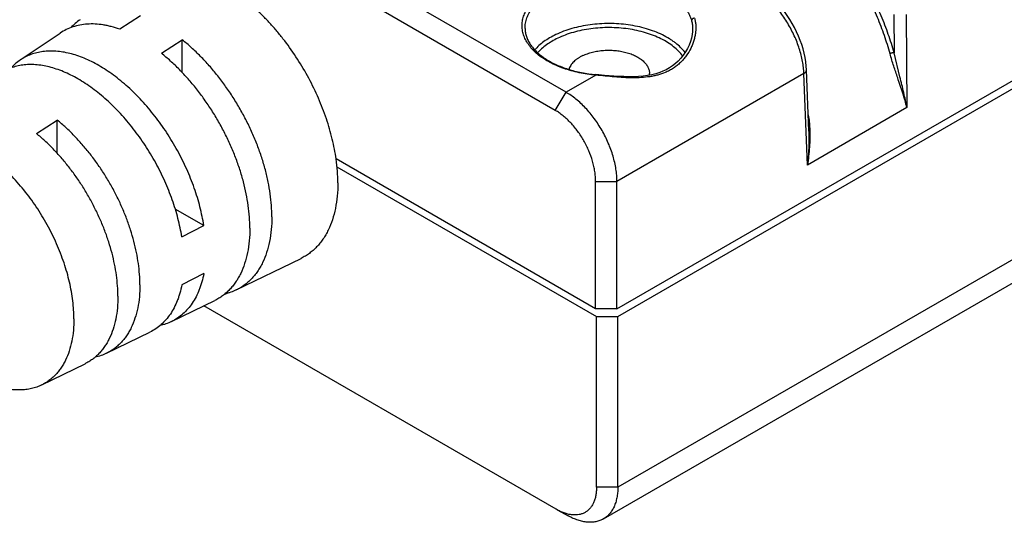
# Model space of a CAD drawing. Header units: inches. Extents: x 0 to 34, y 0 to 22.
# Tile 7 of 27: x 6.791 to 7.627, y 18.849 to 19.276. Entities that reach past the tile are written whole.
import ezdxf

# ---------------------------------------------------------------- set-up
doc = ezdxf.new("R2010")
doc.units = ezdxf.units.IN
doc.header["$LTSCALE"] = 1.87
doc.header["$MEASUREMENT"] = 0
doc.layers.get('0').update_dxf_attribs({"linetype": 'CONTINUOUS'})

msp = doc.modelspace()

# ---------------------------------------------------------------- linework, layer by layer
at = {"color": 7, "linetype": 'CONTINUOUS'}
for p, q in [((7.25517, 19.21449), (6.69852, 19.53589)), ((7.2461, 19.19905), (6.68945, 19.52045)), ((7.29846, 19.0305), (8.11028, 19.49923)), ((7.2992, 19.02395), (8.11102, 19.49268)), ((8.10426, 19.34356), (7.2992, 18.87873)), ((7.2869, 18.85181), (8.09071, 19.31592)), ((6.89378, 19.27949), (6.8761, 19.26811)), ((7.53355, 19.28058), (7.5338, 19.24802)), ((7.54416, 19.28063), (7.54474, 19.20142)), ((6.79165, 19.24193), (6.82553, 19.26476)), ((6.91145, 19.2477), (6.92913, 19.25908)), ((6.92913, 19.23134), (6.92913, 19.25908)), ((7.53876, 19.22763), (7.5338, 19.24802)), ((7.2804, 19.22905), (7.25517, 19.21449)), ((7.2804, 19.22905), (7.28062, 19.2295)), ((7.28057, 19.22904), (7.2804, 19.22905)), ((7.28773, 19.22887), (7.28062, 19.2295)), ((7.45728, 19.23047), (7.29846, 19.13877)), ((7.46021, 19.15261), (7.45728, 19.23047)), ((7.46143, 19.18151), (7.45947, 19.23365)), ((7.2461, 19.19905), (7.25517, 19.21449)), ((7.54474, 19.20142), (7.46021, 19.15261)), ((6.80539, 19.17938), (6.82307, 19.19076)), ((6.82307, 19.16257), (6.82307, 19.19076)), ((7.28032, 19.0305), (7.05987, 19.15778)), ((7.06065, 19.1512), (7.28106, 19.02395)), ((7.28032, 19.13877), (7.29846, 19.13877)), ((7.28032, 19.0305), (7.28032, 19.13877)), ((7.29846, 19.0305), (7.29846, 19.13877)), ((6.94755, 19.10117), (6.92333, 19.11515)), ((6.92885, 19.09155), (6.94755, 19.10117)), ((6.97512, 19.04643), (7.03019, 19.07333)), ((6.94755, 19.06035), (6.92885, 19.05073)), ((6.92005, 19.01954), (6.95676, 19.03747)), ((7.24684, 18.86003), (6.94743, 19.03291)), ((7.29846, 19.0305), (7.28032, 19.0305)), ((7.28106, 19.02395), (7.2992, 19.02395)), ((7.28106, 18.87873), (7.28106, 19.02395)), ((7.2992, 18.87873), (7.2992, 19.02395)), ((6.86498, 18.99265), (6.90169, 19.01058)), ((6.80991, 18.96575), (6.84662, 18.98368)), ((7.2992, 18.87873), (7.28106, 18.87873)), ((7.2478, 18.85949), (7.24684, 18.86003)), ((7.2478, 18.85949), (7.25711, 18.85439))]:
    msp.add_line(p, q, dxfattribs=at)
for points in [[(7.45947, 19.23365), (7.45927, 19.23676), (7.45887, 19.24033), (7.45827, 19.24394), (7.45749, 19.24759), (7.45652, 19.25127), (7.45537, 19.25495), (7.45406, 19.25862), (7.45258, 19.26228), (7.45094, 19.2659), (7.44915, 19.26948), (7.44722, 19.27299), (7.44515, 19.27643), (7.44296, 19.27978), (7.44064, 19.28304), (7.43822, 19.28618), (7.43569, 19.2892), (7.43306, 19.29208), (7.43035, 19.29482), (7.42757, 19.29739), (7.42472, 19.29979), (7.42181, 19.302), (7.41886, 19.30402), (7.41619, 19.30566)], [(7.36266, 19.26802), (7.36257, 19.26624), (7.36224, 19.26348), (7.36166, 19.26059), (7.3608, 19.25761), (7.35968, 19.25461), (7.3583, 19.25164), (7.35668, 19.24874), (7.35482, 19.24598), (7.35277, 19.24339), (7.35056, 19.24101), (7.34819, 19.23885), (7.34567, 19.23688), (7.34301, 19.23513), (7.34019, 19.23357), (7.33755, 19.23234)], [(7.33755, 19.23234), (7.33486, 19.23129), (7.3316, 19.23025), (7.32813, 19.22938), (7.32447, 19.2287), (7.32065, 19.2282), (7.31669, 19.22787), (7.31262, 19.2277), (7.30847, 19.22767), (7.30426, 19.22776), (7.30005, 19.22795), (7.29586, 19.22822), (7.29174, 19.22853), (7.28773, 19.22887)]]:
    msp.add_lwpolyline(points, dxfattribs=at)
msp.add_arc((7.31456, 19.23027), 0.01156, 353.69899, 0.61015, dxfattribs=at)
for points, knots in [([(7.05989, 19.15777), (7.0595, 19.16058), (7.05855, 19.16626), (7.0567, 19.17479), (7.05441, 19.1834), (7.05074, 19.19504), (7.04512, 19.20954), (7.0369, 19.2265), (7.02729, 19.24283), (7.01825, 19.25572), (7.01048, 19.26545), (7.00446, 19.27237), (6.99824, 19.27891), (6.99187, 19.28504), (6.98536, 19.29073), (6.97875, 19.29596), (6.97207, 19.30069), (6.96535, 19.3049), (6.95863, 19.30858), (6.95194, 19.31171), (6.9453, 19.31427), (6.93876, 19.31625), (6.93233, 19.31764), (6.92606, 19.31843), (6.91996, 19.31861), (6.91408, 19.31819), (6.90844, 19.31717), (6.90306, 19.31554), (6.89798, 19.31332), (6.89481, 19.31145), (6.8933, 19.31042)], [0, 0, 0, 0, 0.033235, 0.067306, 0.102126, 0.137601, 0.210078, 0.283872, 0.358048, 0.431654, 0.467959, 0.503778, 0.539005, 0.573538, 0.607287, 0.640168, 0.672107, 0.703046, 0.732937, 0.761751, 0.789477, 0.816125, 0.841726, 0.86634, 0.890052, 0.912977, 0.935256, 0.957059, 0.978573, 1, 1, 1, 1]), ([(7.2804, 19.22905), (7.27801, 19.22926), (7.27329, 19.22982), (7.26635, 19.23105), (7.25965, 19.23268), (7.25325, 19.23468), (7.24723, 19.23703), (7.24164, 19.23971), (7.23653, 19.2427), (7.23195, 19.24597), (7.22795, 19.24948), (7.22456, 19.25321), (7.22183, 19.25713), (7.2201, 19.26055), (7.21908, 19.26332), (7.2185, 19.2654), (7.2181, 19.2675), (7.21789, 19.2696), (7.21785, 19.27171), (7.21799, 19.27382), (7.21832, 19.27592), (7.21882, 19.278), (7.2195, 19.28007), (7.22066, 19.28283), (7.22256, 19.28622), (7.22549, 19.29009), (7.22906, 19.29376), (7.23324, 19.2972), (7.23798, 19.30039), (7.24323, 19.30329), (7.24896, 19.30588), (7.25509, 19.30813), (7.26158, 19.31002), (7.26836, 19.31153), (7.27537, 19.31265), (7.28253, 19.31337), (7.28978, 19.31367), (7.29704, 19.31357), (7.30187, 19.31322), (7.30427, 19.31298)], [0, 0, 0, 0, 0.038332, 0.076037, 0.112885, 0.148665, 0.183189, 0.216301, 0.247882, 0.277861, 0.306221, 0.333011, 0.358356, 0.382464, 0.394153, 0.405649, 0.417001, 0.428261, 0.439482, 0.450719, 0.462027, 0.473457, 0.485061, 0.496883, 0.521327, 0.547079, 0.57432, 0.603153, 0.633607, 0.665647, 0.699188, 0.734098, 0.770212, 0.807334, 0.845248, 0.883719, 0.922503, 0.961347, 1, 1, 1, 1]), ([(7.24603, 19.30068), (7.24851, 19.30186), (7.25372, 19.30403), (7.26197, 19.30659), (7.27072, 19.3085), (7.27984, 19.30973), (7.28916, 19.31027), (7.29851, 19.31009), (7.30775, 19.30921), (7.31671, 19.30764), (7.32523, 19.3054), (7.33318, 19.30254), (7.34041, 19.2991), (7.34583, 19.29574), (7.34968, 19.29281), (7.35226, 19.29054), (7.35458, 19.28818), (7.35663, 19.28574), (7.35839, 19.28322), (7.35986, 19.28063), (7.36104, 19.278), (7.36162, 19.2762), (7.36186, 19.27529)], [0, 0, 0, 0, 0.063252, 0.129671, 0.198642, 0.269441, 0.341278, 0.413327, 0.484754, 0.554745, 0.62254, 0.687464, 0.748961, 0.806638, 0.833992, 0.860343, 0.885711, 0.910135, 0.933679, 0.956427, 0.978492, 1, 1, 1, 1]), ([(7.45728, 19.23047), (7.45722, 19.23216), (7.45695, 19.23561), (7.45615, 19.24084), (7.45496, 19.24619), (7.45337, 19.25163), (7.45142, 19.25709), (7.44911, 19.26253), (7.44647, 19.2679), (7.44352, 19.27315), (7.44028, 19.27822), (7.4368, 19.28307), (7.4331, 19.28767), (7.42921, 19.29196), (7.42517, 19.2959), (7.42102, 19.29946), (7.4168, 19.30261), (7.41389, 19.30445), (7.41244, 19.30529)], [0, 0, 0, 0, 0.056072, 0.11461, 0.175367, 0.238042, 0.302296, 0.367754, 0.43402, 0.500682, 0.56732, 0.633516, 0.698859, 0.762953, 0.825429, 0.88595, 0.94422, 1, 1, 1, 1]), ([(7.53038, 19.24723), (7.52897, 19.25243), (7.52574, 19.26284), (7.51984, 19.27823), (7.51291, 19.2934), (7.50763, 19.30327), (7.50484, 19.30813)], [0, 0, 0, 0, 0.244304, 0.493566, 0.746064, 1, 1, 1, 1]), ([(7.5338, 19.24802), (7.53235, 19.2533), (7.52907, 19.26388), (7.52308, 19.2795), (7.51603, 19.29491), (7.51068, 19.30493), (7.50784, 19.30986)], [0, 0, 0, 0, 0.244298, 0.493559, 0.746059, 1, 1, 1, 1]), ([(7.22038, 19.26858), (7.22036, 19.26934), (7.2204, 19.27087), (7.22068, 19.27315), (7.22119, 19.27543), (7.22191, 19.27768), (7.22284, 19.2799), (7.2244, 19.28286), (7.22689, 19.28647), (7.23063, 19.2905), (7.23512, 19.29427), (7.24029, 19.29772), (7.24406, 19.29973), (7.24603, 19.30068)], [0, 0, 0, 0, 0.052659, 0.105569, 0.159049, 0.213396, 0.268887, 0.325766, 0.444413, 0.570697, 0.705322, 0.848491, 1, 1, 1, 1]), ([(7.36433, 19.27752), (7.36461, 19.27658), (7.36506, 19.27464), (7.36542, 19.2716), (7.36546, 19.26842), (7.36521, 19.26514), (7.36464, 19.2618), (7.36378, 19.25843), (7.36262, 19.25507), (7.36067, 19.25064), (7.35813, 19.2464), (7.35504, 19.2425), (7.35243, 19.23974), (7.34955, 19.23722), (7.3464, 19.23494), (7.34301, 19.23295), (7.34062, 19.23182), (7.3394, 19.23131)], [0, 0, 0, 0, 0.051308, 0.104927, 0.160697, 0.218425, 0.277888, 0.338865, 0.40114, 0.464517, 0.593823, 0.659641, 0.726129, 0.793307, 0.861251, 0.930098, 1, 1, 1, 1]), ([(7.36433, 19.27752), (7.36401, 19.27749), (7.36339, 19.27733), (7.36271, 19.27691), (7.36229, 19.27646), (7.36205, 19.27609), (7.3619, 19.2757), (7.36187, 19.27543), (7.36186, 19.27529)], [0, 0, 0, 0, 0.267239, 0.528249, 0.65332, 0.773445, 0.888735, 1, 1, 1, 1]), ([(6.8761, 19.26811), (6.87375, 19.26894), (6.8702, 19.27003), (6.86544, 19.27114), (6.86085, 19.27198), (6.85522, 19.27257), (6.84863, 19.27254), (6.84231, 19.27174), (6.83632, 19.27019), (6.83068, 19.2679), (6.82719, 19.26588), (6.82553, 19.26476)], [0, 0, 0, 0, 0.142408, 0.211225, 0.278496, 0.408607, 0.533419, 0.6538, 0.770829, 0.885767, 1, 1, 1, 1]), ([(6.84247, 19.27618), (6.84105, 19.27522), (6.83829, 19.27311), (6.83578, 19.27071), (6.83459, 19.26944)], [0, 0, 0, 0, 0.496537, 1, 1, 1, 1]), ([(7.35629, 19.24816), (7.35402, 19.25125), (7.35046, 19.25473), (7.34566, 19.25826), (7.342, 19.26066), (7.33698, 19.26341), (7.33043, 19.26624), (7.32337, 19.26861), (7.31588, 19.27049), (7.30806, 19.27186), (7.30002, 19.2727), (7.29187, 19.27299), (7.28371, 19.27274), (7.27566, 19.27195), (7.26782, 19.27062), (7.2603, 19.26878), (7.25319, 19.26645), (7.24869, 19.26455), (7.24654, 19.26351)], [0, 0, 0, 0, 0.097752, 0.124355, 0.151809, 0.20919, 0.269698, 0.332989, 0.398621, 0.46608, 0.534795, 0.604159, 0.67355, 0.742343, 0.80993, 0.875738, 0.939243, 1, 1, 1, 1]), ([(7.35425, 19.24523), (7.3532, 19.24669), (7.3508, 19.24954), (7.3465, 19.2534), (7.34146, 19.25694), (7.33574, 19.26011), (7.32943, 19.26288), (7.32261, 19.2652), (7.31536, 19.26705), (7.3078, 19.2684), (7.30001, 19.26924), (7.29211, 19.26954), (7.2842, 19.26931), (7.27638, 19.26856), (7.26878, 19.26728), (7.26148, 19.2655), (7.25459, 19.26325), (7.25022, 19.2614), (7.24813, 19.2604)], [0, 0, 0, 0, 0.047149, 0.097581, 0.15144, 0.208675, 0.269075, 0.332299, 0.397905, 0.465375, 0.534134, 0.603571, 0.673054, 0.741951, 0.809647, 0.875561, 0.939162, 1, 1, 1, 1]), ([(7.36186, 19.27529), (7.36217, 19.27415), (7.3626, 19.27173), (7.36269, 19.26927), (7.36266, 19.26802)], [0, 0, 0, 0, 0.485298, 1, 1, 1, 1]), ([(7.22038, 19.26858), (7.2204, 19.26745), (7.22063, 19.26516), (7.22149, 19.26176), (7.22289, 19.2584), (7.22481, 19.2551), (7.22725, 19.25188), (7.23019, 19.24878), (7.23361, 19.24583), (7.23749, 19.24304), (7.2418, 19.24045), (7.24649, 19.23808), (7.25154, 19.23594), (7.25691, 19.23407), (7.26254, 19.23247), (7.26841, 19.23116), (7.27445, 19.23015), (7.27855, 19.22968), (7.28062, 19.2295)], [0, 0, 0, 0, 0.043812, 0.088617, 0.135189, 0.184154, 0.235962, 0.290906, 0.349132, 0.410668, 0.475444, 0.543309, 0.614047, 0.687388, 0.763018, 0.840586, 0.919713, 1, 1, 1, 1]), ([(7.24654, 19.26351), (7.24472, 19.26264), (7.24125, 19.2608), (7.23643, 19.25767), (7.2322, 19.25426), (7.22973, 19.25176), (7.22861, 19.25047)], [0, 0, 0, 0, 0.270884, 0.528007, 0.770982, 1, 1, 1, 1]), ([(7.24813, 19.2604), (7.24641, 19.25957), (7.24311, 19.25783), (7.23854, 19.25486), (7.2345, 19.25164), (7.23213, 19.24928), (7.23106, 19.24807)], [0, 0, 0, 0, 0.270483, 0.527477, 0.770598, 1, 1, 1, 1]), ([(7.00532, 19.10864), (7.00532, 19.11183), (7.00508, 19.11833), (7.00402, 19.1282), (7.00227, 19.13833), (6.99986, 19.14865), (6.99678, 19.15906), (6.99308, 19.16951), (6.98877, 19.1799), (6.98389, 19.19017), (6.97847, 19.20024), (6.97255, 19.21003), (6.96618, 19.21947), (6.95941, 19.22849), (6.95227, 19.23702), (6.94484, 19.24501), (6.93716, 19.25238), (6.93183, 19.25693), (6.92913, 19.25908)], [0, 0, 0, 0, 0.055019, 0.112235, 0.171473, 0.232519, 0.295125, 0.359016, 0.423899, 0.489461, 0.555381, 0.621334, 0.686991, 0.752031, 0.81614, 0.87902, 0.940391, 1, 1, 1, 1]), ([(6.94755, 19.10117), (6.94714, 19.1038), (6.94617, 19.10909), (6.94433, 19.11704), (6.94208, 19.12507), (6.93854, 19.13588), (6.93316, 19.14932), (6.92535, 19.16502), (6.9163, 19.18011), (6.90616, 19.19431), (6.8969, 19.20526), (6.88911, 19.21334), (6.88316, 19.21897), (6.8771, 19.2242), (6.87095, 19.22898), (6.86474, 19.23332), (6.8585, 19.23717), (6.85226, 19.24054), (6.84604, 19.24339), (6.83989, 19.24572), (6.83381, 19.24751), (6.82785, 19.24876), (6.82204, 19.24946), (6.81639, 19.2496), (6.81093, 19.24918), (6.8057, 19.24821), (6.80071, 19.24669), (6.796, 19.24461), (6.79306, 19.24288), (6.79165, 19.24193)], [0, 0, 0, 0, 0.033517, 0.067837, 0.102873, 0.138529, 0.211271, 0.285202, 0.359402, 0.432938, 0.504904, 0.540039, 0.574472, 0.608113, 0.640884, 0.672713, 0.703543, 0.733332, 0.762051, 0.789692, 0.816266, 0.841807, 0.866375, 0.890055, 0.912961, 0.935233, 0.957039, 0.978561, 1, 1, 1, 1]), ([(6.98664, 19.09901), (6.98664, 19.10216), (6.9864, 19.10858), (6.98536, 19.11833), (6.98364, 19.12834), (6.98125, 19.13853), (6.97822, 19.14882), (6.97457, 19.15914), (6.97031, 19.16941), (6.9655, 19.17955), (6.96015, 19.1895), (6.95431, 19.19918), (6.94803, 19.20851), (6.94134, 19.21743), (6.9343, 19.22586), (6.92696, 19.23376), (6.91938, 19.24106), (6.91412, 19.24556), (6.91145, 19.2477)], [0, 0, 0, 0, 0.055013, 0.112219, 0.171444, 0.232475, 0.295066, 0.358942, 0.42381, 0.48936, 0.555272, 0.621221, 0.68688, 0.751927, 0.81605, 0.878952, 0.940352, 1, 1, 1, 1]), ([(7.2694, 19.24563), (7.26865, 19.24527), (7.2672, 19.24451), (7.26517, 19.24325), (7.26333, 19.24189), (7.2617, 19.24044), (7.26029, 19.23892), (7.25911, 19.23733), (7.25817, 19.23568), (7.2577, 19.23453), (7.25752, 19.23396)], [0, 0, 0, 0, 0.146169, 0.286217, 0.419903, 0.547232, 0.668375, 0.783737, 0.893975, 1, 1, 1, 1]), ([(7.2694, 19.24563), (7.27069, 19.24625), (7.27341, 19.24737), (7.27773, 19.24866), (7.28232, 19.24959), (7.28709, 19.25015), (7.29194, 19.25031), (7.29679, 19.25008), (7.30153, 19.24946), (7.30608, 19.24847), (7.31034, 19.24711), (7.31424, 19.24543), (7.31769, 19.24344), (7.32063, 19.24119), (7.32301, 19.23872), (7.3245, 19.23647), (7.32533, 19.23461), (7.32578, 19.23322), (7.32605, 19.23181), (7.32612, 19.23086), (7.32613, 19.23039)], [0, 0, 0, 0, 0.064746, 0.132908, 0.203754, 0.276422, 0.349978, 0.423451, 0.495872, 0.566317, 0.633944, 0.698042, 0.758081, 0.813773, 0.865147, 0.912624, 0.935192, 0.957154, 0.978691, 1, 1, 1, 1]), ([(7.53688, 19.22678), (7.53576, 19.23008), (7.53406, 19.23509), (7.5319, 19.24191), (7.53087, 19.24544), (7.53038, 19.24723)], [0, 0, 0, 0, 0.4869, 0.740176, 1, 1, 1, 1]), ([(7.5338, 19.24802), (7.53368, 19.24803), (7.53342, 19.24804), (7.53302, 19.24802), (7.53258, 19.24796), (7.53211, 19.24787), (7.53165, 19.24774), (7.53119, 19.24759), (7.53077, 19.24742), (7.53051, 19.24729), (7.53039, 19.24722)], [0, 0, 0, 0, 0.100299, 0.215855, 0.343111, 0.477907, 0.615654, 0.751614, 0.881182, 1, 1, 1, 1]), ([(6.92885, 19.09155), (6.92844, 19.09415), (6.92748, 19.09938), (6.92564, 19.10724), (6.92341, 19.11517), (6.91989, 19.12585), (6.91456, 19.13913), (6.90683, 19.15464), (6.89787, 19.16954), (6.88785, 19.18355), (6.8787, 19.19437), (6.87099, 19.20234), (6.86512, 19.2079), (6.85912, 19.21305), (6.85305, 19.21777), (6.84691, 19.22205), (6.84075, 19.22585), (6.83458, 19.22917), (6.82844, 19.23198), (6.82236, 19.23428), (6.81636, 19.23604), (6.81047, 19.23727), (6.80473, 19.23796), (6.79914, 19.2381), (6.79376, 19.23768), (6.78859, 19.23672), (6.78366, 19.23521), (6.779, 19.23317), (6.7761, 19.23145), (6.7747, 19.23051)], [0, 0, 0, 0, 0.033545, 0.067891, 0.102949, 0.138624, 0.211392, 0.285337, 0.359539, 0.433067, 0.505018, 0.540144, 0.574566, 0.608197, 0.640956, 0.672774, 0.703593, 0.733371, 0.762081, 0.789713, 0.81628, 0.841815, 0.866378, 0.890054, 0.912959, 0.935231, 0.957036, 0.97856, 1, 1, 1, 1]), ([(6.79165, 19.24193), (6.79022, 19.24096), (6.78746, 19.23885), (6.78496, 19.23643), (6.78378, 19.23515)], [0, 0, 0, 0, 0.496345, 1, 1, 1, 1]), ([(7.3394, 19.23131), (7.33734, 19.23044), (7.33412, 19.22936), (7.3297, 19.2283), (7.32506, 19.22747), (7.31905, 19.22685), (7.31164, 19.22668), (7.30402, 19.22693), (7.29625, 19.22749), (7.28842, 19.22823), (7.28318, 19.22877), (7.28057, 19.22904)], [0, 0, 0, 0, 0.112762, 0.170562, 0.229368, 0.350055, 0.474812, 0.603222, 0.734476, 0.86732, 1, 1, 1, 1]), ([(7.45728, 19.23047), (7.45761, 19.23067), (7.45809, 19.23101), (7.45862, 19.23153), (7.45893, 19.23193), (7.45918, 19.23235), (7.45936, 19.23278), (7.45946, 19.23321), (7.45947, 19.23351), (7.45947, 19.23365)], [0, 0, 0, 0, 0.291274, 0.425056, 0.551161, 0.670328, 0.78372, 0.892952, 1, 1, 1, 1]), ([(7.54474, 19.20142), (7.54423, 19.20345), (7.54311, 19.20755), (7.54053, 19.21602), (7.53835, 19.22243), (7.53688, 19.22678)], [0, 0, 0, 0, 0.23582, 0.48081, 1, 1, 1, 1]), ([(7.54474, 19.20142), (7.54436, 19.20354), (7.54351, 19.20781), (7.54156, 19.21656), (7.5399, 19.22317), (7.53876, 19.22763)], [0, 0, 0, 0, 0.239802, 0.486094, 1, 1, 1, 1]), ([(7.29846, 19.13877), (7.29845, 19.14049), (7.29828, 19.14399), (7.29741, 19.1512), (7.29573, 19.15852), (7.29334, 19.16581), (7.29116, 19.17133), (7.28864, 19.17677), (7.2858, 19.18208), (7.28267, 19.18721), (7.27928, 19.19212), (7.27565, 19.19676), (7.27063, 19.20245), (7.26523, 19.20752), (7.25953, 19.2118), (7.25663, 19.21365), (7.25517, 19.21449)], [0, 0, 0, 0, 0.0568, 0.115946, 0.240088, 0.304529, 0.37006, 0.436294, 0.502834, 0.569276, 0.635217, 0.700264, 0.764042, 0.886368, 0.944406, 1, 1, 1, 1]), ([(7.28032, 19.13877), (7.28032, 19.14014), (7.2802, 19.14293), (7.27971, 19.14717), (7.27889, 19.15151), (7.27737, 19.15743), (7.27472, 19.16482), (7.2705, 19.17334), (7.26537, 19.1813), (7.26042, 19.1873), (7.25615, 19.19156), (7.25289, 19.19441), (7.24956, 19.19692), (7.24726, 19.19839), (7.2461, 19.19905)], [0, 0, 0, 0, 0.056958, 0.116237, 0.177571, 0.240654, 0.370671, 0.50343, 0.635724, 0.764348, 0.826408, 0.886541, 0.944479, 1, 1, 1, 1]), ([(7.46099, 19.19517), (7.46129, 19.19326), (7.46177, 19.18942), (7.46205, 19.18556), (7.46214, 19.18363)], [0, 0, 0, 0, 0.500453, 1, 1, 1, 1]), ([(6.89325, 19.05087), (6.89325, 19.05382), (6.89302, 19.05985), (6.89205, 19.069), (6.89045, 19.07839), (6.88823, 19.08794), (6.8854, 19.0976), (6.882, 19.10728), (6.87804, 19.11692), (6.87355, 19.12646), (6.86856, 19.13581), (6.86312, 19.14491), (6.85725, 19.15369), (6.85101, 19.1621), (6.84443, 19.17007), (6.83758, 19.17754), (6.83048, 19.18446), (6.82556, 19.18874), (6.82307, 19.19076)], [0, 0, 0, 0, 0.054978, 0.112131, 0.17129, 0.232245, 0.294754, 0.358549, 0.423343, 0.48883, 0.554696, 0.620622, 0.686287, 0.751373, 0.815572, 0.87859, 0.94015, 1, 1, 1, 1]), ([(6.83721, 19.02199), (6.83721, 19.02448), (6.83704, 19.02955), (6.83632, 19.03724), (6.83513, 19.04513), (6.83348, 19.05316), (6.83138, 19.06129), (6.82883, 19.06947), (6.82586, 19.07766), (6.82134, 19.08858), (6.81472, 19.10194), (6.80697, 19.11471), (6.80015, 19.12445), (6.79477, 19.13145), (6.78916, 19.13811), (6.78334, 19.1444), (6.77735, 19.15028), (6.77121, 19.15571), (6.76498, 19.16067), (6.75867, 19.16513), (6.75232, 19.16907), (6.74598, 19.17245), (6.73966, 19.17527), (6.73342, 19.17751), (6.72825, 19.1789), (6.72418, 19.17969), (6.72025, 19.18026), (6.71544, 19.18061), (6.7098, 19.18042), (6.70441, 19.17961), (6.69927, 19.17818), (6.69444, 19.17615), (6.69143, 19.1744), (6.69, 19.17343)], [0, 0, 0, 0, 0.030839, 0.062758, 0.095687, 0.129542, 0.164224, 0.199622, 0.235619, 0.272088, 0.345896, 0.419974, 0.456777, 0.493237, 0.529222, 0.564605, 0.599269, 0.633104, 0.666012, 0.697907, 0.72872, 0.7584, 0.786914, 0.814257, 0.840447, 0.853128, 0.865543, 0.889612, 0.912782, 0.935205, 0.95707, 0.978591, 1, 1, 1, 1]), ([(6.87457, 19.04124), (6.87457, 19.04416), (6.87434, 19.0501), (6.87339, 19.05913), (6.87181, 19.06839), (6.86962, 19.07782), (6.86684, 19.08735), (6.86348, 19.09691), (6.85958, 19.10643), (6.85516, 19.11584), (6.85024, 19.12507), (6.84488, 19.13405), (6.8391, 19.14273), (6.83294, 19.15104), (6.82646, 19.15891), (6.8197, 19.1663), (6.8127, 19.17314), (6.80785, 19.17737), (6.80539, 19.17938)], [0, 0, 0, 0, 0.05497, 0.112113, 0.171257, 0.232196, 0.294688, 0.358466, 0.423244, 0.488717, 0.554574, 0.620495, 0.686161, 0.751255, 0.815471, 0.878513, 0.940107, 1, 1, 1, 1]), ([(7.46214, 19.18363), (7.46227, 19.18101), (7.46235, 19.17577), (7.46202, 19.16795), (7.46131, 19.16023), (7.46061, 19.15513), (7.46021, 19.15261)], [0, 0, 0, 0, 0.253118, 0.50456, 0.753734, 1, 1, 1, 1]), ([(7.46143, 19.18151), (7.46152, 19.17907), (7.46159, 19.17421), (7.46133, 19.16456), (7.46074, 19.15736), (7.46021, 19.15261)], [0, 0, 0, 0, 0.252867, 0.504135, 1, 1, 1, 1]), ([(7.06136, 19.13753), (7.06136, 19.14085), (7.0611, 19.14762), (7.06037, 19.15435), (7.05989, 19.15777)], [0, 0, 0, 0, 0.490134, 1, 1, 1, 1]), ([(7.06136, 19.13753), (7.06136, 19.13378), (7.06105, 19.12649), (7.05953, 19.11596), (7.05701, 19.10623), (7.05404, 19.09878), (7.05117, 19.09336), (7.04882, 19.08962), (7.04624, 19.08616), (7.04344, 19.08297), (7.04043, 19.08009), (7.03722, 19.0775), (7.03381, 19.07523), (7.03141, 19.07392), (7.03019, 19.07333)], [0, 0, 0, 0, 0.14936, 0.29056, 0.423669, 0.549149, 0.609331, 0.667984, 0.725294, 0.781476, 0.836769, 0.891434, 0.945749, 1, 1, 1, 1]), ([(7.00532, 19.10864), (7.00532, 19.10501), (7.00502, 19.09795), (7.00355, 19.08774), (7.00111, 19.07832), (6.99823, 19.0711), (6.99545, 19.06585), (6.99317, 19.06222), (6.99067, 19.05886), (6.98796, 19.05578), (6.98504, 19.05298), (6.98193, 19.05048), (6.97862, 19.04828), (6.9763, 19.04701), (6.97512, 19.04643)], [0, 0, 0, 0, 0.14936, 0.29056, 0.423669, 0.549149, 0.609331, 0.667984, 0.725294, 0.781476, 0.836769, 0.891434, 0.945749, 1, 1, 1, 1]), ([(6.98664, 19.09901), (6.98664, 19.09542), (6.98634, 19.08843), (6.98489, 19.07834), (6.98247, 19.06901), (6.97963, 19.06187), (6.97688, 19.05668), (6.97462, 19.05309), (6.97215, 19.04977), (6.96946, 19.04672), (6.96658, 19.04395), (6.9635, 19.04147), (6.96023, 19.03929), (6.95793, 19.03804), (6.95676, 19.03747)], [0, 0, 0, 0, 0.14936, 0.29056, 0.423669, 0.549149, 0.609331, 0.667984, 0.725294, 0.781476, 0.836769, 0.891434, 0.945749, 1, 1, 1, 1]), ([(6.94755, 19.06035), (6.9471, 19.05797), (6.94628, 19.05447), (6.94488, 19.04994), (6.94334, 19.04569), (6.94109, 19.04068), (6.93784, 19.03517), (6.93409, 19.03025), (6.92987, 19.02597), (6.92519, 19.02235), (6.9218, 19.02039), (6.92005, 19.01954)], [0, 0, 0, 0, 0.142234, 0.210982, 0.278199, 0.408244, 0.533046, 0.653469, 0.770583, 0.885638, 1, 1, 1, 1]), ([(6.89325, 19.05087), (6.89325, 19.04748), (6.89296, 19.04086), (6.89159, 19.03131), (6.8893, 19.02249), (6.88661, 19.01573), (6.88401, 19.01082), (6.88187, 19.00742), (6.87953, 19.00428), (6.87699, 19.0014), (6.87426, 18.99878), (6.87135, 18.99643), (6.86826, 18.99437), (6.86609, 18.99319), (6.86498, 18.99265)], [0, 0, 0, 0, 0.14936, 0.29056, 0.423669, 0.549149, 0.609331, 0.667984, 0.725294, 0.781476, 0.836769, 0.891434, 0.945749, 1, 1, 1, 1]), ([(6.92885, 19.05073), (6.9284, 19.04839), (6.92758, 19.04495), (6.9262, 19.0405), (6.92467, 19.03631), (6.92245, 19.03138), (6.91924, 19.02596), (6.91554, 19.02112), (6.91137, 19.01691), (6.90676, 19.01334), (6.90341, 19.01142), (6.90169, 19.01058)], [0, 0, 0, 0, 0.142146, 0.210859, 0.278049, 0.40806, 0.532857, 0.653301, 0.770459, 0.885572, 1, 1, 1, 1]), ([(6.97512, 19.04643), (6.97358, 19.04568), (6.97038, 19.04434), (6.96705, 19.04338), (6.96536, 19.04298)], [0, 0, 0, 0, 0.496543, 1, 1, 1, 1]), ([(6.87457, 19.04124), (6.87457, 19.03789), (6.87428, 19.03135), (6.87293, 19.0219), (6.87067, 19.01318), (6.868, 19.00651), (6.86543, 19.00165), (6.86332, 18.99829), (6.86101, 18.99518), (6.8585, 18.99233), (6.8558, 18.98974), (6.85292, 18.98743), (6.84986, 18.98539), (6.84772, 18.98422), (6.84662, 18.98368)], [0, 0, 0, 0, 0.14936, 0.29056, 0.423669, 0.549149, 0.609331, 0.667984, 0.725294, 0.781476, 0.836769, 0.891434, 0.945749, 1, 1, 1, 1]), ([(6.83721, 19.02199), (6.83721, 19.01871), (6.83693, 19.01232), (6.83561, 19.00309), (6.8334, 18.99457), (6.8308, 18.98805), (6.82828, 18.9833), (6.82622, 18.98003), (6.82396, 18.97699), (6.82151, 18.9742), (6.81888, 18.97167), (6.81606, 18.96941), (6.81307, 18.96742), (6.81098, 18.96628), (6.80991, 18.96575)], [0, 0, 0, 0, 0.14936, 0.29056, 0.423669, 0.549149, 0.609331, 0.667984, 0.725294, 0.781476, 0.836769, 0.891434, 0.945749, 1, 1, 1, 1]), ([(6.92005, 19.01954), (6.91851, 19.01879), (6.91531, 19.01746), (6.91198, 19.01651), (6.91028, 19.01613)], [0, 0, 0, 0, 0.496367, 1, 1, 1, 1]), ([(6.80991, 18.96575), (6.80852, 18.96508), (6.80565, 18.96387), (6.80113, 18.96256), (6.79639, 18.96172), (6.79147, 18.96137), (6.78637, 18.9615), (6.78113, 18.96212), (6.77576, 18.96321), (6.77029, 18.96479), (6.76475, 18.96683), (6.75915, 18.96932), (6.75352, 18.97227), (6.74789, 18.97564), (6.74228, 18.97944), (6.73477, 18.98511), (6.72938, 18.98983), (6.72589, 18.99317)], [0, 0, 0, 0, 0.049358, 0.099397, 0.150508, 0.20304, 0.257293, 0.313507, 0.371868, 0.432506, 0.495499, 0.560876, 0.628624, 0.698693, 0.770997, 0.845422, 1, 1, 1, 1]), ([(6.86498, 18.99265), (6.86343, 18.99189), (6.86021, 18.99056), (6.85686, 18.98963), (6.85515, 18.98926)], [0, 0, 0, 0, 0.496139, 1, 1, 1, 1]), ([(7.28106, 18.87873), (7.28106, 18.87752), (7.28096, 18.87515), (7.2805, 18.87172), (7.27972, 18.86855), (7.27864, 18.86565), (7.27726, 18.86306), (7.27559, 18.86079), (7.27365, 18.85888), (7.27145, 18.85735), (7.26902, 18.85621), (7.26638, 18.85547), (7.26356, 18.85514), (7.26111, 18.8552), (7.2591, 18.85545), (7.257, 18.85583), (7.2543, 18.85657), (7.25103, 18.85783), (7.24888, 18.8589), (7.2478, 18.85949)], [0, 0, 0, 0, 0.07411, 0.14419, 0.21037, 0.272889, 0.332137, 0.388723, 0.44346, 0.497302, 0.551277, 0.606399, 0.663581, 0.723573, 0.754822, 0.786964, 0.854043, 0.925029, 1, 1, 1, 1]), ([(7.2992, 18.87873), (7.29919, 18.8772), (7.29905, 18.87421), (7.29845, 18.86988), (7.29745, 18.86587), (7.29607, 18.86221), (7.29431, 18.85894), (7.29219, 18.85608), (7.28973, 18.85367), (7.28786, 18.85237), (7.2869, 18.85181)], [0, 0, 0, 0, 0.148753, 0.289508, 0.422499, 0.548233, 0.66748, 0.781406, 0.891623, 1, 1, 1, 1]), ([(7.2869, 18.85181), (7.28593, 18.85125), (7.28387, 18.85029), (7.28053, 18.84935), (7.27698, 18.84893), (7.27323, 18.84902), (7.26932, 18.84962), (7.2653, 18.85072), (7.26118, 18.8523), (7.25847, 18.85365), (7.25711, 18.85439)], [0, 0, 0, 0, 0.107601, 0.217412, 0.331255, 0.450602, 0.576577, 0.709965, 0.851111, 1, 1, 1, 1])]:
    msp.add_open_spline(points, degree=3, knots=knots, dxfattribs=at)

doc.saveas('drawing.dxf')
